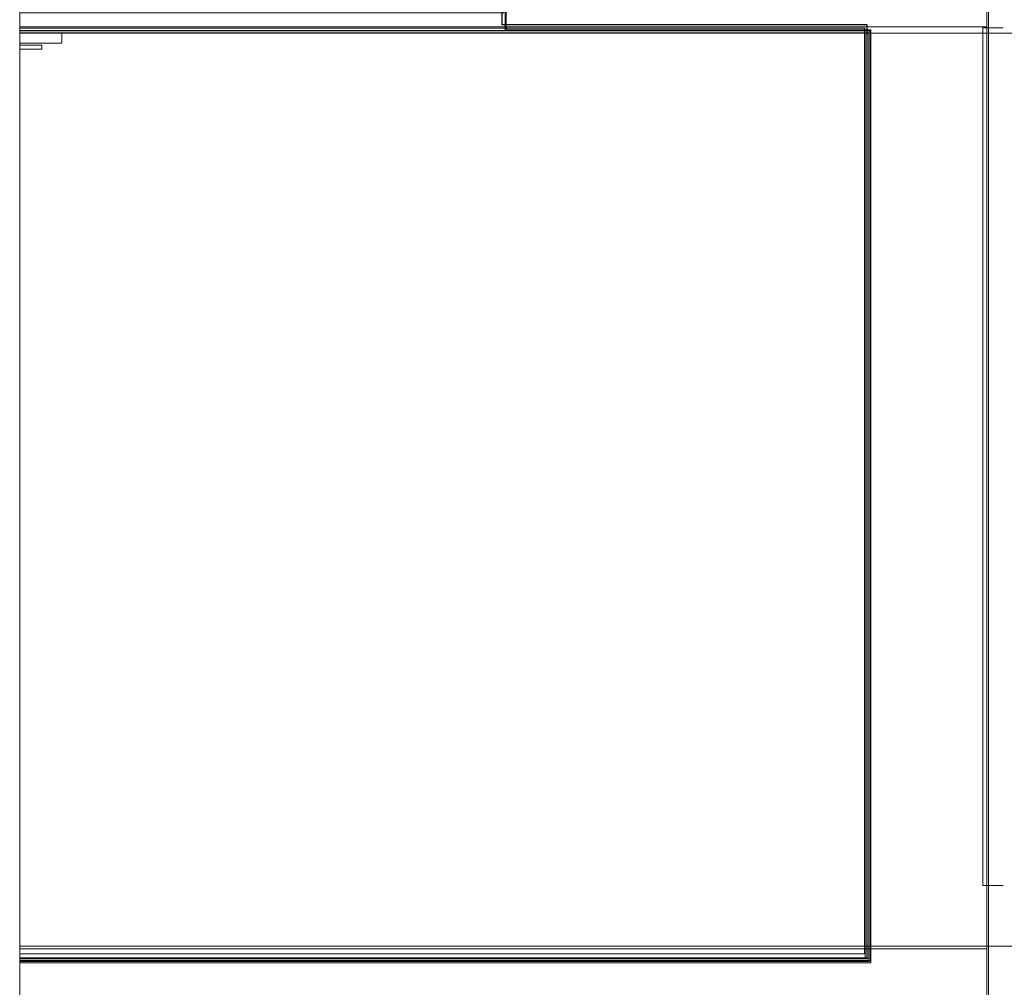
# Model space of a CAD drawing. Header units: millimetres. Extents: x 2001279 to 2569134, y 699790 to 1241062.
# Tile 28 of 38: x 2422890 to 2427765, y 1034300 to 1039094. Entities that reach past the tile are written whole.
import ezdxf

# ---------------------------------------------------------------- set-up
doc = ezdxf.new("R2010")
doc.units = ezdxf.units.MM
doc.header["$MEASUREMENT"] = 0
doc.linetypes.add('Dash - Tight', pattern=[4.5, 3, -1.5])
for name, color, linetype, lineweight in [('A24', 1, 'Continuous', 5), ('A254', 6, 'Continuous', 5), ('A852-TYNN', 7, 'Continuous', 9), ('A862', 4, 'Dash - Tight', 9), ('TRD_A11_UC_01_230518_A852-TYNN', 7, 'Continuous', 5), ('TRD_A11_UC_01_230518_ENVA-A-bygg006-2ETG-MVA$0$A862-B-RLin', 1, 'Continuous', 5), ('TRD_A11_UC_01_230518_ENVA-A-bygg006-2ETG-MVA$0$A862-N-RLin', 7, 'Continuous', 5), ('TRD_A11_UC_01_230518_GRID NY_VEGG', 3, 'Continuous', 5), ('TRD_A11_UC_01_230518_GRID_Innredning_himling', 1, 'Continuous', 5), ('va006-h02-a-200-1-0001_A-FLOR-OTLN', 6, 'Continuous', 5)]:
    doc.layers.add(name, color=color, linetype=linetype, lineweight=lineweight)
doc.layers.add('A862-B-RLin', color=1, linetype='Continuous', plot=False)
doc.layers.add('A862-N-RLin', color=1, linetype='Continuous', plot=False)

msp = doc.modelspace()

# ---------------------------------------------------------------- linework, layer by layer
at = {"layer": 'A24', "lineweight": 9}
for p, q in [((2427658.8, 1039054.3), (2427658.8, 1034804.3)), ((2427758.8, 1039054.3), (2427658.8, 1039054.3)), ((2427658.8, 1034804.3), (2427758.8, 1034804.3))]:
    msp.add_line(p, q, dxfattribs=at)
at = {"layer": 'A254'}
for p, q in [((2427678.8, 1029980.8), (2427678.8, 1040911.9)), ((2427687.2, 1040828.7), (2427687.1, 1030028.7))]:
    msp.add_line(p, q, dxfattribs=at)
at = {"layer": 'A852-TYNN', "lineweight": 18}
msp.add_lwpolyline([(2448614.8, 1044357.3), (2422890.2, 1044357.3), (2422890.2, 1017714.2), (2448614.8, 1017714.2)], close=True, dxfattribs=at)
at = {"layer": 'A852-TYNN'}
msp.add_lwpolyline([(2422890.2, 1034504.4), (2427978.8, 1034504.4), (2427978.8, 1039026.8), (2422890.2, 1039026.8)], dxfattribs=at)
at = {"layer": 'A862'}
for p, q in [((2427678.8, 1039059.3), (2422890.2, 1039059.3)), ((2427678.8, 1034491.5), (2427678.8, 1039059.3)), ((2422890.2, 1034491.6), (2427678.8, 1034491.5))]:
    msp.add_line(p, q, dxfattribs=at)
at = {"layer": 'A862-B-RLin', "flags": 128}
msp.add_lwpolyline([(2422890.2, 1034434.1), (2427103.6, 1034434.1), (2427103.7, 1039038.1), (2422890.2, 1039038.1)], dxfattribs=at)
at = {"layer": 'A862-N-RLin'}
for points in [[(2422890.2, 1034446.5), (2427086.7, 1034446.5), (2427086.7, 1039068.4), (2425279, 1039068.4), (2425279, 1040912), (2422890.2, 1040912)], [(2422890.2, 1034467.2), (2427074.8, 1034467), (2427075, 1039051.1), (2422890.2, 1039051.5)]]:
    msp.add_lwpolyline(points, dxfattribs=at)
at = {"layer": 'A862-N-RLin', "flags": 128}
msp.add_lwpolyline([(2422890.2, 1034442.8), (2427095.3, 1034442.6), (2427095.5, 1039026.8), (2422890.2, 1039027.2)], dxfattribs=at)
at = {"layer": 'TRD_A11_UC_01_230518_A852-TYNN', "flags": 128}
msp.add_lwpolyline([(2422890.2, 1039039.8), (2427095.4, 1039041), (2427095.4, 1034428.4), (2422890.2, 1034428.4)], dxfattribs=at)
at = {"layer": 'TRD_A11_UC_01_230518_ENVA-A-bygg006-2ETG-MVA$0$A862-B-RLin', "flags": 128}
msp.add_lwpolyline([(2422890.2, 1034428.4), (2427095.4, 1034428.4), (2427095.4, 1039041), (2425293.5, 1039041), (2425293.5, 1040859.8), (2422890.2, 1040859.8)], dxfattribs=at)
at = {"layer": 'TRD_A11_UC_01_230518_ENVA-A-bygg006-2ETG-MVA$0$A862-N-RLin', "flags": 128}
for points in [[(2422890.2, 1034422.2), (2427103.6, 1034422.2), (2427103.7, 1039044.1), (2425299.5, 1039044.1), (2425299.5, 1040887.6), (2422890.2, 1040887.6)], [(2422890.2, 1034443.4), (2427076.6, 1034443.4), (2427076.8, 1039027.6), (2422890.2, 1039027.6)]]:
    msp.add_lwpolyline(points, dxfattribs=at)
at = {"layer": 'TRD_A11_UC_01_230518_GRID NY_VEGG', "flags": 128}
msp.add_lwpolyline([(2422890.2, 1038977.6), (2423099.1, 1038977.6), (2423099.1, 1039027.6), (2422890.2, 1039027.6)], dxfattribs=at)
at = {"layer": 'TRD_A11_UC_01_230518_GRID_Innredning_himling'}
for p, q in [((2423901.2, 1039040.5), (2425301.2, 1039040.4)), ((2424461.1, 1039040.4), (2424441.2, 1039040.4)), ((2425001.2, 1039040.4), (2424981.1, 1039040.4))]:
    msp.add_line(p, q, dxfattribs=at)
at = {"layer": 'TRD_A11_UC_01_230518_GRID_Innredning_himling', "flags": 128}
msp.add_lwpolyline([(2422890.2, 1038947.6), (2422999.1, 1038947.6), (2422999.1, 1038967.6), (2422890.2, 1038967.6)], dxfattribs=at)
at = {"layer": 'va006-h02-a-200-1-0001_A-FLOR-OTLN', "flags": 128}
for points in [[(2428179, 1040911.8), (2427678.8, 1040911.9), (2427678.8, 1029980.8), (2430978.8, 1029980.8), (2430978.8, 1040911.8)], [(2427578.3, 1030028.7), (2427687.1, 1030028.7), (2427687.2, 1040828.7), (2425287.2, 1040828.7), (2425287.2, 1039128.7), (2422890.2, 1039128.7)]]:
    msp.add_lwpolyline(points, dxfattribs=at)

doc.saveas('drawing.dxf')
